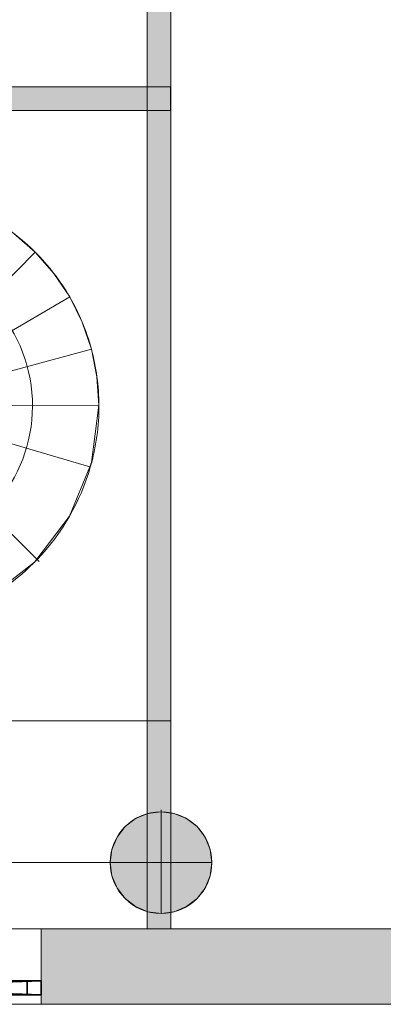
# Model space of a CAD drawing. Header units: inches. Extents: x 15 to 546804, y -66 to 267312.
# Tile 54 of 256: x 444240 to 445781, y 25038 to 29207. Entities that reach past the tile are written whole.
import ezdxf

# ---------------------------------------------------------------- set-up
doc = ezdxf.new("R2010")
doc.units = ezdxf.units.IN
doc.header["$MEASUREMENT"] = 0

msp = doc.modelspace()

# ---------------------------------------------------------------- hatches: boundary and pattern name
at = {"lineweight": 20}
h = msp.add_hatch(color=7, dxfattribs=at)
h.dxf.hatch_style = 1
h.paths.add_polyline_path([(442382.5, 31101), (442282.5, 31101), (442282.5, 28922.8), (442382.5, 28922.8)])
h.paths.add_polyline_path([(444880.6, 30694.1), (444780.6, 30694.1), (444780.6, 28922.8), (444880.6, 28922.8)])
h = msp.add_hatch(color=7, dxfattribs=at)
h.dxf.hatch_style = 1
h.paths.add_polyline_path([(442382.5, 25430.2, -0.117659), (442282.5, 25431.1), (442282.5, 25357.8), (442382.5, 25357.8)])
h.paths.add_polyline_path([(442382.5, 26237.8), (442282.5, 26237.8), (442282.5, 25849.3, -0.117659), (442382.5, 25850.1)])
h.paths.add_polyline_path([(442382.5, 28822.8), (442282.5, 28822.8), (442282.5, 26237.8), (442382.5, 26237.8)])
h.paths.add_polyline_path([(442382.5, 28922.8), (442282.5, 28922.8), (442282.5, 28822.8), (442382.5, 28822.8)])
h.paths.add_polyline_path([(442694, 28922.8), (442382.5, 28922.8), (442382.5, 28822.8), (442694, 28822.8)])
h.paths.add_polyline_path([(444878.6, 28922.8), (443780.4, 28922.8), (443780.4, 28822.8), (444878.6, 28822.8)])
h.paths.add_polyline_path([(444880.6, 28822.8), (444780.6, 28822.8), (444780.6, 26237.8), (444880.6, 26237.8)])
h.paths.add_polyline_path([(444880.6, 26237.8), (444780.6, 26237.8), (444780.6, 25845.2, -0.117754), (444880.6, 25849.2)])
h.paths.add_polyline_path([(444880.6, 25426.4, -0.117754), (444780.6, 25430.5), (444780.6, 25357.8), (444880.6, 25357.8)])
h = msp.add_hatch(color=7, dxfattribs=at)
h.dxf.hatch_style = 1
h.paths.add_polyline_path([(451380.6, 25357.8), (449431.5, 25357.8), (449431.5, 25037.8), (451380.6, 25037.8)])
h.paths.add_polyline_path([(445831.5, 25357.8), (444331.5, 25357.8), (444331.5, 25037.8), (445831.5, 25037.8), (445831.5, 25137.8)])
h.paths.add_polyline_path([(442631.5, 25357.8), (441131.5, 25357.8), (441131.5, 25037.8), (442631.5, 25037.8), (442631.5, 25137.8)])
h.paths.add_polyline_path([(437531.5, 25357.8), (436096.5, 25357.8), (436096.5, 25037.8), (437531.5, 25037.8), (437531.5, 25137.8)])
h.paths.add_polyline_path([(436096.5, 25357.8), (435780.6, 25357.8), (435780.6, 25037.8), (436096.5, 25037.8)])
h.paths.add_polyline_path([(436096.5, 27052.8), (435880.6, 27052.8), (435880.6, 27027.8), (435820.6, 27027.8), (435820.6, 27052.8), (435780.6, 27052.8), (435780.6, 25357.8), (436096.5, 25357.8)])
h = msp.add_hatch(color=7, dxfattribs=at)
h.dxf.hatch_style = 1
h.paths.add_polyline_path([(445054.5, 25637.8, 1), (444623.6, 25637.8, 1)])

# ---------------------------------------------------------------- linework, layer by layer
at = {"color": 7, "lineweight": 20}
for p, q in [((444780.6, 30694.1, 2240.5), (444780.6, 25357.8, 2240.5)), ((444780.6, 30694.1, 4940.5), (444780.6, 25357.8, 4940.5)), ((444880.6, 25357.8, 4940.5), (444880.6, 30694.1, 4940.5)), ((444880.6, 25357.8, 2240.5), (444880.6, 30694.1, 2240.5)), ((444878.6, 28922.8, 300), (442282.5, 28922.8, 300)), ((444878.6, 28922.8, 3000), (442282.5, 28922.8, 3000)), ((444878.6, 28822.8, 300), (444878.6, 28922.8, 300)), ((444878.6, 28822.8, 3000), (444878.6, 28922.8, 3000)), ((444878.6, 28922.8, 300), (444878.6, 28922.8, 3000)), ((442282.5, 28822.8, 300), (444878.6, 28822.8, 300)), ((442282.5, 28822.8, 3000), (444878.6, 28822.8, 3000)), ((444780.6, 28822.8, 300), (444780.6, 25357.8, 300)), ((444880.6, 28822.8, 300), (444780.6, 28822.8, 300)), ((444780.6, 28822.8, 3000), (444780.6, 25357.8, 3000)), ((444880.6, 28822.8, 3000), (444780.6, 28822.8, 3000)), ((444780.6, 28822.8, 300), (444780.6, 28822.8, 3000)), ((444878.6, 28822.8, 300), (444878.6, 28822.8, 3000)), ((444880.6, 25357.8, 300), (444880.6, 28822.8, 300)), ((444880.6, 25357.8, 3000), (444880.6, 28822.8, 3000)), ((444880.6, 28822.8, 300), (444880.6, 28822.8, 3000)), ((443659.8, 27572.3, 300), (444306.1, 28222.4, 300)), ((443659.8, 27572.3, 300), (444452, 28032.9, 300)), ((443659.8, 27572.3, 300), (444544, 27812.2, 300)), ((444575.9, 27575.2, 300), (443659.8, 27572.3, 300)), ((444537, 27313.1, 300), (443659.8, 27572.3, 300)), ((444313.1, 26923.2, 300), (443659.8, 27572.3, 300)), ((444323.1, 26913.3, 300), (444313.1, 26923.2, 300)), ((442382.5, 26237.8, 300), (444780.6, 26237.8, 300)), ((444780.6, 26237.8, 300), (444880.6, 26237.8, 300)), ((444780.6, 26237.8, 3000), (444880.6, 26237.8, 3000)), ((444780.6, 26237.8, 300), (444780.6, 26237.8, 3000)), ((444880.6, 26237.8, 300), (444880.6, 26237.8, 3000)), ((444839.1, 25860.9, 0), (444839.1, 25853.3, 0)), ((444839.1, 25853.3, 0), (444839.1, 25853.3, 7000)), ((444839.1, 25853.3, 0), (444839.1, 25422.4, 0)), ((444731.3, 25824.4, 0), (444731.3, 25824.4, 7000)), ((444783.3, 25845.9, 0), (444783.3, 25845.9, 7000)), ((444894.8, 25845.9, 0), (444894.8, 25845.9, 7000)), ((444946.8, 25824.4, 0), (444946.8, 25824.4, 7000)), ((444686.7, 25790.2, 0), (444686.7, 25790.2, 7000)), ((444991.4, 25790.2, 0), (444991.4, 25790.2, 7000)), ((444652.5, 25745.5, 0), (444652.5, 25745.5, 7000)), ((445025.6, 25745.5, 0), (445025.6, 25745.5, 7000)), ((444631, 25693.6, 0), (444631, 25693.6, 7000)), ((445047.1, 25693.6, 0), (445047.1, 25693.6, 7000)), ((442334.3, 25640.2, 0), (444839.1, 25637.8, 0)), ((444616, 25637.8, 0), (444623.6, 25637.8, 0)), ((444623.6, 25637.8, 0), (444623.6, 25637.8, 7000)), ((444623.6, 25637.8, 0), (445054.5, 25637.8, 0)), ((445054.5, 25637.8, 0), (445054.5, 25637.8, 7000)), ((444631, 25582.1, 0), (444631, 25582.1, 7000)), ((445047.1, 25582.1, 0), (445047.1, 25582.1, 7000)), ((444652.5, 25530.1, 0), (444652.5, 25530.1, 7000)), ((445025.6, 25530.1, 0), (445025.6, 25530.1, 7000)), ((444686.7, 25485.5, 0), (444686.7, 25485.5, 7000)), ((444991.4, 25485.5, 0), (444991.4, 25485.5, 7000)), ((444731.3, 25451.3, 0), (444731.3, 25451.3, 7000)), ((444946.8, 25451.3, 0), (444946.8, 25451.3, 7000)), ((444783.3, 25429.7, 0), (444783.3, 25429.7, 7000)), ((444839.1, 25422.4, 0), (444839.1, 25422.4, 7000)), ((444894.8, 25429.7, 0), (444894.8, 25429.7, 7000)), ((435780.6, 25357.8, -2559.5), (451380.6, 25357.8, -2559.5)), ((435780.6, 25357.8, 1940.5), (451380.6, 25357.8, 1940.5)), ((436096.5, 25357.8, -1759.5), (451008.6, 25357.8, -1759.5)), ((436096.5, 25357.8, -2559.5), (451008.6, 25357.8, -2559.5)), ((444331.5, 25357.8, 481.8), (442631.5, 25357.8, 481.8)), ((442631.5, 25357.8, -1118.2), (444331.5, 25357.8, -1118.2)), ((444331.5, 25357.8, -1118.2), (444331.5, 25357.8, 481.8)), ((444331.5, 25037.8, 481.8), (444331.5, 25357.8, 481.8)), ((444331.5, 25037.8, -1118.2), (444331.5, 25357.8, -1118.2)), ((444780.6, 25357.8, 2240.5), (444780.6, 25357.8, 4940.5)), ((444780.6, 25357.8, 2240.5), (444880.6, 25357.8, 2240.5)), ((444780.6, 25357.8, 4940.5), (444880.6, 25357.8, 4940.5)), ((444880.6, 25357.8, 2240.5), (444880.6, 25357.8, 4940.5)), ((442631.5, 25137.8, -1118.2), (444331.5, 25137.8, -1118.2)), ((444331.5, 25137.8, 481.8), (442631.5, 25137.8, 481.8)), ((444331.5, 25037.8, 481.8), (444331.5, 25137.8, 481.8)), ((444331.5, 25037.8, -1118.2), (444331.5, 25137.8, -1118.2)), ((444331.5, 25137.8, -1118.2), (444331.5, 25137.8, 481.8)), ((451380.6, 25037.8), (435780.6, 25037.8)), ((451380.6, 25037.8, 300), (435780.6, 25037.8, 300)), ((451380.6, 25037.8), (435780.6, 25037.8)), ((435780.6, 25037.8, 1940.5), (451380.6, 25037.8, 1940.5)), ((435780.6, 25037.8, -2559.5), (451380.6, 25037.8, -2559.5)), ((435780.6, 25037.8, 1940.5), (451380.6, 25037.8, 1940.5)), ((444331.5, 25037.8, 481.8), (442631.5, 25037.8, 481.8)), ((442631.5, 25037.8, -1118.2), (444331.5, 25037.8, -1118.2)), ((444331.5, 25037.8, 481.8), (442631.5, 25037.8, 481.8)), ((442631.5, 25037.8, -1118.2), (444331.5, 25037.8, -1118.2)), ((444331.5, 25037.8, -1118.2), (444331.5, 25037.8, 481.8)), ((444331.5, 25037.8, -1118.2), (444331.5, 25037.8, 481.8))]:
    msp.add_line(p, q, dxfattribs=at)
for p, q in [((442631.5, 25137.8, -1118.2), (444331.5, 25137.8, -1118.2)), ((444331.5, 25137.8, 481.8), (442631.5, 25137.8, 481.8)), ((444271.5, 25137.8, -1058.2), (442691.5, 25137.8, -1058.2)), ((442691.5, 25137.8, 421.8), (444271.5, 25137.8, 421.8)), ((442631.5, 25077.8, -1118.2), (444331.5, 25077.8, -1118.2)), ((444331.5, 25077.8, 481.8), (442631.5, 25077.8, 481.8)), ((444271.5, 25077.8, -1058.2), (442691.5, 25077.8, -1058.2)), ((442691.5, 25077.8, 421.8), (444271.5, 25077.8, 421.8))]:
    msp.add_line(p, q)
at = {"color": 7}
for p, q in [((444271.5, 25137.8, 421.8), (444271.5, 25137.8, -1058.2)), ((444271.5, 25077.8, -1058.2), (444271.5, 25137.8, -1058.2)), ((444271.5, 25077.8, 421.8), (444271.5, 25137.8, 421.8)), ((444331.5, 25077.8, -1118.2), (444331.5, 25137.8, -1118.2)), ((444331.5, 25077.8, 481.8), (444331.5, 25137.8, 481.8)), ((444331.5, 25137.8, -1118.2), (444331.5, 25137.8, 481.8)), ((444271.5, 25077.8, 421.8), (444271.5, 25077.8, -1058.2)), ((444331.5, 25077.8, -1118.2), (444331.5, 25077.8, 481.8))]:
    msp.add_line(p, q, dxfattribs=at)
at = {"color": 7, "lineweight": 20}
for centre in [(444839.1, 25637.8, 7000), (444839.1, 25637.8, 0)]:
    msp.add_circle(centre, 215.4, dxfattribs=at)
for centre, radius, start, end in [((443658.1, 27572.3, 300), 917.8, 45.0907, 60.0605), ((443658.1, 27572.3, 300), 917.8, 30.121, 45.0907), ((443658.1, 27572.3, 300), 917.8, 15.1512, 30.121), ((443658.1, 27572.3, 300), 917.8, 0.1814, 15.1512), ((443635.4, 27572.3, 300), 940.6, 343.9668, 0.1817), ((443635.4, 27572.3, 300), 940.6, 316.2377, 343.9668), ((443635.4, 27572.3, 300), 940.6, 294.0695, 316.2377)]:
    msp.add_arc(centre, radius, start, end, dxfattribs=at)
at = {"color": 7, "lineweight": 20, "extrusion": (-2.37109e-12, 1.46082e-13, -1)}
msp.add_arc((-443659.8, 27572.3, -300), 634.5, 89.8183, 337.1928, dxfattribs=at)
at = {"color": 7, "lineweight": 20}
for points, invisible_edges in [([(444880.6, 25357.8, 4940.5), (444780.6, 30694.1, 4940.5), (444780.6, 25357.8, 4940.5)], 1), ([(444780.6, 30694.1, 4940.5), (444880.6, 25357.8, 4940.5), (444880.6, 30694.1, 4940.5)], 1), ([(444880.6, 30694.1, 2240.5), (444780.6, 25357.8, 2240.5), (444780.6, 30694.1, 2240.5)], 1), ([(444780.6, 25357.8, 2240.5), (444880.6, 30694.1, 2240.5), (444880.6, 25357.8, 2240.5)], 1), ([(444780.6, 30694.1, 4940.5), (444780.6, 25357.8, 2240.5), (444780.6, 25357.8, 4940.5)], 1), ([(444780.6, 25357.8, 2240.5), (444780.6, 30694.1, 4940.5), (444780.6, 30694.1, 2240.5)], 1), ([(444880.6, 30694.1, 2240.5), (444880.6, 25357.8, 4940.5), (444880.6, 25357.8, 2240.5)], 1), ([(444880.6, 25357.8, 4940.5), (444880.6, 30694.1, 2240.5), (444880.6, 30694.1, 4940.5)], 1), ([(442282.5, 28922.8, 300), (444878.6, 28922.8, 3000), (444878.6, 28922.8, 300)], 1), ([(444878.6, 28922.8, 3000), (442282.5, 28922.8, 300), (442282.5, 28922.8, 3000)], 1), ([(444878.6, 28822.8, 3000), (442282.5, 28922.8, 3000), (442282.5, 28822.8, 3000)], 1), ([(442282.5, 28922.8, 3000), (444878.6, 28822.8, 3000), (444878.6, 28922.8, 3000)], 1), ([(444878.6, 28922.8, 300), (442282.5, 28822.8, 300), (442282.5, 28922.8, 300)], 1), ([(442282.5, 28822.8, 300), (444878.6, 28922.8, 300), (444878.6, 28822.8, 300)], 1), ([(444878.6, 28922.8, 300), (444878.6, 28822.8, 3000), (444878.6, 28822.8, 300)], 1), ([(444878.6, 28822.8, 3000), (444878.6, 28922.8, 300), (444878.6, 28922.8, 3000)], 1), ([(444878.6, 28822.8, 3000), (442282.5, 28822.8, 300), (444878.6, 28822.8, 300)], 1), ([(442282.5, 28822.8, 300), (444878.6, 28822.8, 3000), (442282.5, 28822.8, 3000)], 1), ([(444880.6, 28822.8, 3000), (444780.6, 28822.8, 300), (444780.6, 28822.8, 3000)], 1), ([(444780.6, 28822.8, 300), (444880.6, 28822.8, 3000), (444880.6, 28822.8, 300)], 1), ([(444780.6, 26237.8, 3000), (444780.6, 28822.8, 300), (444780.6, 26237.8, 300)], 1), ([(444780.6, 28822.8, 300), (444780.6, 26237.8, 3000), (444780.6, 28822.8, 3000)], 1), ([(444780.6, 26237.8, 3000), (444880.6, 28822.8, 3000), (444780.6, 28822.8, 3000)], 1), ([(444880.6, 28822.8, 3000), (444780.6, 26237.8, 3000), (444880.6, 26237.8, 3000)], 1), ([(444880.6, 26237.8, 300), (444780.6, 28822.8, 300), (444880.6, 28822.8, 300)], 1), ([(444780.6, 28822.8, 300), (444880.6, 26237.8, 300), (444780.6, 26237.8, 300)], 1), ([(444880.6, 28822.8, 300), (444880.6, 26237.8, 3000), (444880.6, 26237.8, 300)], 1), ([(444880.6, 26237.8, 3000), (444880.6, 28822.8, 300), (444880.6, 28822.8, 3000)], 1), ([(444215.9, 28301.2, 300), (443659.8, 27572.3, 300), (444306.1, 28222.4, 300)], 1), ([(443659.8, 27572.3, 300), (444385.2, 28132.4, 300), (444306.1, 28222.4, 300)], 1), ([(444385.2, 28132.4, 300), (443659.8, 27572.3, 300), (444452, 28032.9, 300)], 1), ([(443659.8, 27572.3, 300), (444505.2, 27925.6, 300), (444452, 28032.9, 300)], 1), ([(444505.2, 27925.6, 300), (443659.8, 27572.3, 300), (444544, 27812.2, 300)], 1), ([(443659.8, 27572.3, 300), (444567.7, 27694.8, 300), (444544, 27812.2, 300)], 1), ([(444567.7, 27694.8, 300), (443659.8, 27572.3, 300), (444575.9, 27575.2, 300)], 1), ([(443659.8, 27572.3, 300), (444544.7, 27331.7, 300), (444575.9, 27575.2, 300)], 1), ([(444544.7, 27331.7, 300), (443659.8, 27572.3, 300), (444537, 27313.1, 300)], 1), ([(443659.8, 27572.3, 300), (444302.6, 26909.3, 300), (444313.1, 26923.2, 300)], 1), ([(444302.6, 26909.3, 300), (443659.8, 27572.3, 300), (444108.2, 26759.2, 300)], 3), ([(443659.8, 27572.3, 300), (444451.4, 27104.6, 300), (444537, 27313.1, 300)], 1), ([(444451.4, 27104.6, 300), (443659.8, 27572.3, 300), (444313.1, 26923.2, 300)], 1), ([(444880.6, 26237.8, 300), (444780.6, 26237.8, 3000), (444780.6, 26237.8, 300)], 1), ([(444780.6, 26237.8, 3000), (444880.6, 26237.8, 300), (444880.6, 26237.8, 3000)], 1), ([(444783.3, 25845.9, 7000), (444839.1, 25853.3, 0), (444783.3, 25845.9, 0)], 1), ([(444839.1, 25853.3, 0), (444783.3, 25845.9, 7000), (444839.1, 25853.3, 7000)], 1), ([(444783.3, 25429.7, 0), (444783.3, 25845.9, 0), (444839.1, 25853.3, 0)], 13), ([(444783.3, 25429.7, 0), (444839.1, 25853.3, 0), (444839.1, 25422.4, 0)], 3), ([(444783.3, 25845.9, 7000), (444839.1, 25422.4, 7000), (444839.1, 25853.3, 7000)], 3), ([(444839.1, 25853.3, 7000), (444894.8, 25845.9, 0), (444839.1, 25853.3, 0)], 1), ([(444894.8, 25845.9, 0), (444839.1, 25853.3, 7000), (444894.8, 25845.9, 7000)], 1), ([(444839.1, 25422.4, 0), (444839.1, 25853.3, 0), (444894.8, 25845.9, 0)], 13), ([(444839.1, 25853.3, 7000), (444839.1, 25422.4, 7000), (444894.8, 25429.7, 7000)], 13), ([(444839.1, 25853.3, 7000), (444894.8, 25429.7, 7000), (444894.8, 25845.9, 7000)], 3), ([(444686.7, 25485.5, 0), (444686.7, 25790.2, 0), (444731.3, 25824.4, 0)], 13), ([(444686.7, 25485.5, 0), (444731.3, 25824.4, 0), (444731.3, 25451.3, 0)], 3), ([(444686.7, 25790.2, 7000), (444731.3, 25824.4, 0), (444686.7, 25790.2, 0)], 1), ([(444731.3, 25824.4, 0), (444686.7, 25790.2, 7000), (444731.3, 25824.4, 7000)], 1), ([(444686.7, 25790.2, 7000), (444731.3, 25451.3, 7000), (444731.3, 25824.4, 7000)], 3), ([(444731.3, 25824.4, 7000), (444783.3, 25845.9, 0), (444731.3, 25824.4, 0)], 1), ([(444783.3, 25845.9, 0), (444731.3, 25824.4, 7000), (444783.3, 25845.9, 7000)], 1), ([(444731.3, 25451.3, 0), (444731.3, 25824.4, 0), (444783.3, 25845.9, 0)], 13), ([(444731.3, 25451.3, 0), (444783.3, 25845.9, 0), (444783.3, 25429.7, 0)], 3), ([(444731.3, 25824.4, 7000), (444783.3, 25429.7, 7000), (444783.3, 25845.9, 7000)], 3), ([(444731.3, 25824.4, 7000), (444731.3, 25451.3, 7000), (444783.3, 25429.7, 7000)], 13), ([(444783.3, 25845.9, 7000), (444783.3, 25429.7, 7000), (444839.1, 25422.4, 7000)], 13), ([(444839.1, 25422.4, 0), (444894.8, 25845.9, 0), (444894.8, 25429.7, 0)], 3), ([(444894.8, 25845.9, 7000), (444946.8, 25824.4, 0), (444894.8, 25845.9, 0)], 1), ([(444946.8, 25824.4, 0), (444894.8, 25845.9, 7000), (444946.8, 25824.4, 7000)], 1), ([(444894.8, 25429.7, 0), (444894.8, 25845.9, 0), (444946.8, 25824.4, 0)], 13), ([(444894.8, 25845.9, 7000), (444894.8, 25429.7, 7000), (444946.8, 25451.3, 7000)], 13), ([(444894.8, 25845.9, 7000), (444946.8, 25451.3, 7000), (444946.8, 25824.4, 7000)], 3), ([(444894.8, 25429.7, 0), (444946.8, 25824.4, 0), (444946.8, 25451.3, 0)], 3), ([(444946.8, 25824.4, 7000), (444991.4, 25790.2, 0), (444946.8, 25824.4, 0)], 1), ([(444991.4, 25790.2, 0), (444946.8, 25824.4, 7000), (444991.4, 25790.2, 7000)], 1), ([(444946.8, 25451.3, 0), (444946.8, 25824.4, 0), (444991.4, 25790.2, 0)], 13), ([(444946.8, 25824.4, 7000), (444946.8, 25451.3, 7000), (444991.4, 25485.5, 7000)], 13), ([(444946.8, 25824.4, 7000), (444991.4, 25485.5, 7000), (444991.4, 25790.2, 7000)], 3), ([(444652.5, 25530.1, 0), (444652.5, 25745.5, 0), (444686.7, 25790.2, 0)], 13), ([(444652.5, 25530.1, 0), (444686.7, 25790.2, 0), (444686.7, 25485.5, 0)], 3), ([(444686.7, 25790.2, 7000), (444652.5, 25745.5, 0), (444652.5, 25745.5, 7000)], 1), ([(444652.5, 25745.5, 0), (444686.7, 25790.2, 7000), (444686.7, 25790.2, 0)], 1), ([(444652.5, 25745.5, 7000), (444686.7, 25485.5, 7000), (444686.7, 25790.2, 7000)], 3), ([(444686.7, 25790.2, 7000), (444686.7, 25485.5, 7000), (444731.3, 25451.3, 7000)], 13), ([(444946.8, 25451.3, 0), (444991.4, 25790.2, 0), (444991.4, 25485.5, 0)], 3), ([(444991.4, 25790.2, 0), (445025.6, 25745.5, 7000), (445025.6, 25745.5, 0)], 1), ([(445025.6, 25745.5, 7000), (444991.4, 25790.2, 0), (444991.4, 25790.2, 7000)], 1), ([(444991.4, 25485.5, 0), (444991.4, 25790.2, 0), (445025.6, 25745.5, 0)], 13), ([(444991.4, 25790.2, 7000), (444991.4, 25485.5, 7000), (445025.6, 25530.1, 7000)], 13), ([(444991.4, 25790.2, 7000), (445025.6, 25530.1, 7000), (445025.6, 25745.5, 7000)], 3), ([(444631, 25582.1, 0), (444631, 25693.6, 0), (444652.5, 25745.5, 0)], 13), ([(444631, 25582.1, 0), (444652.5, 25745.5, 0), (444652.5, 25530.1, 0)], 3), ([(444652.5, 25745.5, 7000), (444631, 25693.6, 0), (444631, 25693.6, 7000)], 1), ([(444631, 25693.6, 0), (444652.5, 25745.5, 7000), (444652.5, 25745.5, 0)], 1), ([(444631, 25693.6, 7000), (444652.5, 25530.1, 7000), (444652.5, 25745.5, 7000)], 3), ([(444652.5, 25745.5, 7000), (444652.5, 25530.1, 7000), (444686.7, 25485.5, 7000)], 13), ([(444991.4, 25485.5, 0), (445025.6, 25745.5, 0), (445025.6, 25530.1, 0)], 3), ([(445025.6, 25745.5, 0), (445047.1, 25693.6, 7000), (445047.1, 25693.6, 0)], 1), ([(445047.1, 25693.6, 7000), (445025.6, 25745.5, 0), (445025.6, 25745.5, 7000)], 1), ([(445025.6, 25530.1, 0), (445025.6, 25745.5, 0), (445047.1, 25693.6, 0)], 13), ([(445025.6, 25745.5, 7000), (445025.6, 25530.1, 7000), (445047.1, 25582.1, 7000)], 13), ([(445025.6, 25745.5, 7000), (445047.1, 25582.1, 7000), (445047.1, 25693.6, 7000)], 3), ([(444631, 25693.6, 0), (444631, 25582.1, 0), (444623.6, 25637.8, 0)], 1), ([(444631, 25693.6, 7000), (444623.6, 25637.8, 0), (444623.6, 25637.8, 7000)], 1), ([(444623.6, 25637.8, 0), (444631, 25693.6, 7000), (444631, 25693.6, 0)], 1), ([(444631, 25582.1, 7000), (444631, 25693.6, 7000), (444623.6, 25637.8, 7000)], 1), ([(444631, 25693.6, 7000), (444631, 25582.1, 7000), (444652.5, 25530.1, 7000)], 13), ([(445025.6, 25530.1, 0), (445047.1, 25693.6, 0), (445047.1, 25582.1, 0)], 3), ([(445047.1, 25693.6, 0), (445054.5, 25637.8, 7000), (445054.5, 25637.8, 0)], 1), ([(445054.5, 25637.8, 7000), (445047.1, 25693.6, 0), (445047.1, 25693.6, 7000)], 1), ([(445047.1, 25582.1, 0), (445047.1, 25693.6, 0), (445054.5, 25637.8, 0)], 1), ([(445047.1, 25693.6, 7000), (445047.1, 25582.1, 7000), (445054.5, 25637.8, 7000)], 1), ([(451008.6, 25357.8, -2559.5), (436096.5, 25357.8, -2559.5), (442428.6, 25637.8, -2559.5)], 14), ([(444623.6, 25637.8, 7000), (444631, 25582.1, 0), (444631, 25582.1, 7000)], 1), ([(444631, 25582.1, 0), (444623.6, 25637.8, 7000), (444623.6, 25637.8, 0)], 1), ([(445054.5, 25637.8, 0), (445047.1, 25582.1, 7000), (445047.1, 25582.1, 0)], 1), ([(445047.1, 25582.1, 7000), (445054.5, 25637.8, 0), (445054.5, 25637.8, 7000)], 1), ([(444631, 25582.1, 7000), (444652.5, 25530.1, 0), (444652.5, 25530.1, 7000)], 1), ([(444652.5, 25530.1, 0), (444631, 25582.1, 7000), (444631, 25582.1, 0)], 1), ([(445047.1, 25582.1, 0), (445025.6, 25530.1, 7000), (445025.6, 25530.1, 0)], 1), ([(445025.6, 25530.1, 7000), (445047.1, 25582.1, 0), (445047.1, 25582.1, 7000)], 1), ([(444652.5, 25530.1, 7000), (444686.7, 25485.5, 0), (444686.7, 25485.5, 7000)], 1), ([(444686.7, 25485.5, 0), (444652.5, 25530.1, 7000), (444652.5, 25530.1, 0)], 1), ([(445025.6, 25530.1, 0), (444991.4, 25485.5, 7000), (444991.4, 25485.5, 0)], 1), ([(444991.4, 25485.5, 7000), (445025.6, 25530.1, 0), (445025.6, 25530.1, 7000)], 1), ([(444731.3, 25451.3, 7000), (444686.7, 25485.5, 0), (444731.3, 25451.3, 0)], 1), ([(444686.7, 25485.5, 0), (444731.3, 25451.3, 7000), (444686.7, 25485.5, 7000)], 1), ([(444991.4, 25485.5, 7000), (444946.8, 25451.3, 0), (444991.4, 25485.5, 0)], 1), ([(444946.8, 25451.3, 0), (444991.4, 25485.5, 7000), (444946.8, 25451.3, 7000)], 1), ([(444783.3, 25429.7, 7000), (444731.3, 25451.3, 0), (444783.3, 25429.7, 0)], 1), ([(444731.3, 25451.3, 0), (444783.3, 25429.7, 7000), (444731.3, 25451.3, 7000)], 1), ([(444946.8, 25451.3, 7000), (444894.8, 25429.7, 0), (444946.8, 25451.3, 0)], 1), ([(444894.8, 25429.7, 0), (444946.8, 25451.3, 7000), (444894.8, 25429.7, 7000)], 1), ([(444839.1, 25422.4, 7000), (444783.3, 25429.7, 0), (444839.1, 25422.4, 0)], 1), ([(444783.3, 25429.7, 0), (444839.1, 25422.4, 7000), (444783.3, 25429.7, 7000)], 1), ([(444894.8, 25429.7, 7000), (444839.1, 25422.4, 0), (444894.8, 25429.7, 0)], 1), ([(444839.1, 25422.4, 0), (444894.8, 25429.7, 7000), (444839.1, 25422.4, 7000)], 1), ([(435780.6, 25357.8, -2559.5), (449431.5, 25357.8, -1118.2), (451380.6, 25357.8, -2559.5)], 3), ([(451380.6, 25357.8, 1940.5), (437531.5, 25357.8, 481.8), (435780.6, 25357.8, 1940.5)], 3), ([(435780.6, 25037.8, -2559.5), (435780.6, 25357.8, -2559.5), (451380.6, 25037.8, -2559.5)], 2), ([(451380.6, 25357.8, -2559.5), (451380.6, 25037.8, -2559.5), (435780.6, 25357.8, -2559.5)], 2), ([(435780.6, 25357.8, 1940.5), (435780.6, 25037.8, 1940.5), (451380.6, 25357.8, 1940.5)], 2), ([(451380.6, 25037.8, 1940.5), (451380.6, 25357.8, 1940.5), (435780.6, 25037.8, 1940.5)], 2), ([(451008.6, 25357.8, -2559.5), (451008.6, 25357.8, -1759.5), (436096.5, 25357.8, -2559.5)], 2), ([(436096.5, 25357.8, -1759.5), (436096.5, 25357.8, -2559.5), (451008.6, 25357.8, -1759.5)], 2), ([(437531.5, 25357.8, 481.8), (451380.6, 25357.8, 1940.5), (441131.5, 25357.8, 481.8)], 3), ([(445831.5, 25357.8, -1118.2), (449431.5, 25357.8, -1118.2), (437531.5, 25357.8, -1118.2)], 14), ([(442631.5, 25357.8, -1118.2), (444331.5, 25357.8, -1118.2), (437531.5, 25357.8, -1118.2)], 14), ([(442631.5, 25357.8, 481.8), (451380.6, 25357.8, 1940.5), (444331.5, 25357.8, 481.8)], 3), ([(442631.5, 25357.8, -1118.2), (442631.5, 25037.8, -1118.2), (444331.5, 25357.8, -1118.2)], 2), ([(444331.5, 25037.8, -1118.2), (444331.5, 25357.8, -1118.2), (442631.5, 25037.8, -1118.2)], 2), ([(442631.5, 25037.8, 481.8), (442631.5, 25357.8, 481.8), (444331.5, 25037.8, 481.8)], 2), ([(444331.5, 25357.8, 481.8), (444331.5, 25037.8, 481.8), (442631.5, 25357.8, 481.8)], 2), ([(445831.5, 25357.8, -1118.2), (444331.5, 25357.8, -1118.2), (445831.5, 25357.8, 481.8)], 3), ([(444331.5, 25357.8, 481.8), (445831.5, 25357.8, 481.8), (444331.5, 25357.8, -1118.2)], 3), ([(444331.5, 25357.8, 481.8), (444331.5, 25357.8, -1118.2), (444331.5, 25037.8, 481.8)], 2), ([(444331.5, 25037.8, -1118.2), (444331.5, 25037.8, 481.8), (444331.5, 25357.8, -1118.2)], 2), ([(444880.6, 25357.8, 4940.5), (444780.6, 25357.8, 2240.5), (444880.6, 25357.8, 2240.5)], 1), ([(444780.6, 25357.8, 2240.5), (444880.6, 25357.8, 4940.5), (444780.6, 25357.8, 4940.5)], 1), ([(442631.5, 25137.8, -1118.2), (444331.5, 25137.8, -1118.2), (442631.5, 25137.8, 481.8)], 2), ([(444331.5, 25137.8, 481.8), (442631.5, 25137.8, 481.8), (444331.5, 25137.8, -1118.2)], 2), ([(442631.5, 25137.8, -1118.2), (442631.5, 25037.8, -1118.2), (444331.5, 25137.8, -1118.2)], 2), ([(444331.5, 25037.8, -1118.2), (444331.5, 25137.8, -1118.2), (442631.5, 25037.8, -1118.2)], 2), ([(442631.5, 25037.8, 481.8), (442631.5, 25137.8, 481.8), (444331.5, 25037.8, 481.8)], 2), ([(444331.5, 25137.8, 481.8), (444331.5, 25037.8, 481.8), (442631.5, 25137.8, 481.8)], 2), ([(444331.5, 25137.8, 481.8), (444331.5, 25137.8, -1118.2), (444331.5, 25037.8, 481.8)], 2), ([(444331.5, 25037.8, -1118.2), (444331.5, 25037.8, 481.8), (444331.5, 25137.8, -1118.2)], 2), ([(451380.6, 25037.8, 300), (435780.6, 25037.8), (451380.6, 25037.8)], 1), ([(435780.6, 25037.8), (451380.6, 25037.8, 300), (435780.6, 25037.8, 300)], 1), ([(451380.6, 25037.8, -2559.5), (437531.5, 25037.8, -1118.2), (435780.6, 25037.8, -2559.5)], 3), ([(444331.5, 25037.8, 481.8), (435780.6, 25037.8, 1940.5), (442631.5, 25037.8, 481.8)], 3), ([(449431.5, 25037.8, 481.8), (435780.6, 25037.8, 1940.5), (445831.5, 25037.8, 481.8)], 3), ([(435780.6, 25037.8, 1940.5), (449431.5, 25037.8, 481.8), (451380.6, 25037.8, 1940.5)], 3), ([(441131.5, 25037.8, -1118.2), (437531.5, 25037.8, -1118.2), (449431.5, 25037.8, -1118.2)], 14), ([(444331.5, 25037.8, -1118.2), (442631.5, 25037.8, -1118.2), (449431.5, 25037.8, -1118.2)], 14), ([(445831.5, 25037.8, -1118.2), (444331.5, 25037.8, -1118.2), (449431.5, 25037.8, -1118.2)], 3), ([(444331.5, 25037.8, -1118.2), (445831.5, 25037.8, -1118.2), (444331.5, 25037.8, 481.8)], 3), ([(445831.5, 25037.8, 481.8), (444331.5, 25037.8, 481.8), (445831.5, 25037.8, -1118.2)], 3)]:
    msp.add_3dface(points, dxfattribs=dict(at, invisible_edges=invisible_edges))

# ---------------------------------------------------------------- meshes
mesh = msp.add_polyface()
corners = [(444331.5, 25137.8, -1118.2), (442631.5, 25077.8, -1118.2), (444331.5, 25077.8, -1118.2), (442631.5, 25137.8, -1118.2)]
mesh.append_faces([[corners[k] for k in face] for face in [(2, 1, 0), (3, 0, 1)]], dxfattribs={"vtx1": -1})
mesh = msp.add_polyface()
corners = [(442631.5, 25137.8, 481.8), (444331.5, 25077.8, 481.8), (442631.5, 25077.8, 481.8), (444331.5, 25137.8, 481.8)]
mesh.append_faces([[corners[k] for k in face] for face in [(2, 1, 0), (3, 0, 1)]], dxfattribs={"vtx1": -1})
mesh = msp.add_polyface()
corners = [(442631.5, 25137.8, -1118.2), (442691.5, 25137.8, -1058.2), (442631.5, 25137.8, 481.8), (444331.5, 25137.8, -1118.2), (444271.5, 25137.8, -1058.2), (444271.5, 25137.8, 421.8), (442691.5, 25137.8, 421.8), (444331.5, 25137.8, 481.8)]
mesh.append_faces([[corners[k] for k in face] for face in [(2, 1, 0), (4, 3, 1), (5, 3, 4), (7, 6, 2), (1, 2, 6), (3, 5, 7)]], dxfattribs={"vtx0": -1, "vtx1": -1})
mesh.append_faces([[corners[k] for k in face] for face in [(3, 0, 1), (5, 6, 7)]], dxfattribs={"vtx1": -1, "vtx2": -1})
mesh = msp.add_polyface()
corners = [(442691.5, 25137.8, -1058.2), (444271.5, 25077.8, -1058.2), (442691.5, 25077.8, -1058.2), (444271.5, 25137.8, -1058.2)]
mesh.append_faces([[corners[k] for k in face] for face in [(2, 1, 0), (3, 0, 1)]], dxfattribs={"vtx1": -1})
mesh = msp.add_polyface()
corners = [(444271.5, 25137.8, 421.8), (442691.5, 25077.8, 421.8), (444271.5, 25077.8, 421.8), (442691.5, 25137.8, 421.8)]
mesh.append_faces([[corners[k] for k in face] for face in [(2, 1, 0), (3, 0, 1)]], dxfattribs={"vtx1": -1})
at = {"color": 7}
mesh = msp.add_polyface(dxfattribs=at)
corners = [(444271.5, 25137.8, 421.8), (444271.5, 25077.8, -1058.2), (444271.5, 25137.8, -1058.2), (444271.5, 25077.8, 421.8)]
mesh.append_faces([[corners[k] for k in face] for face in [(2, 1, 0), (3, 0, 1)]], dxfattribs={"vtx1": -1, "color": 7})
mesh = msp.add_polyface(dxfattribs=at)
corners = [(444331.5, 25077.8, 481.8), (444331.5, 25137.8, -1118.2), (444331.5, 25077.8, -1118.2), (444331.5, 25137.8, 481.8)]
mesh.append_faces([[corners[k] for k in face] for face in [(2, 1, 0), (3, 0, 1)]], dxfattribs={"vtx1": -1, "color": 7})
mesh = msp.add_polyface()
corners = [(442631.5, 25077.8, 481.8), (442691.5, 25077.8, 421.8), (442631.5, 25077.8, -1118.2), (444331.5, 25077.8, 481.8), (444271.5, 25077.8, 421.8), (444271.5, 25077.8, -1058.2), (442691.5, 25077.8, -1058.2), (444331.5, 25077.8, -1118.2)]
mesh.append_faces([[corners[k] for k in face] for face in [(2, 1, 0), (4, 3, 1), (5, 3, 4), (7, 6, 2), (1, 2, 6), (3, 5, 7)]], dxfattribs={"vtx0": -1, "vtx1": -1})
mesh.append_faces([[corners[k] for k in face] for face in [(3, 0, 1), (5, 6, 7)]], dxfattribs={"vtx1": -1, "vtx2": -1})

doc.saveas('drawing.dxf')
